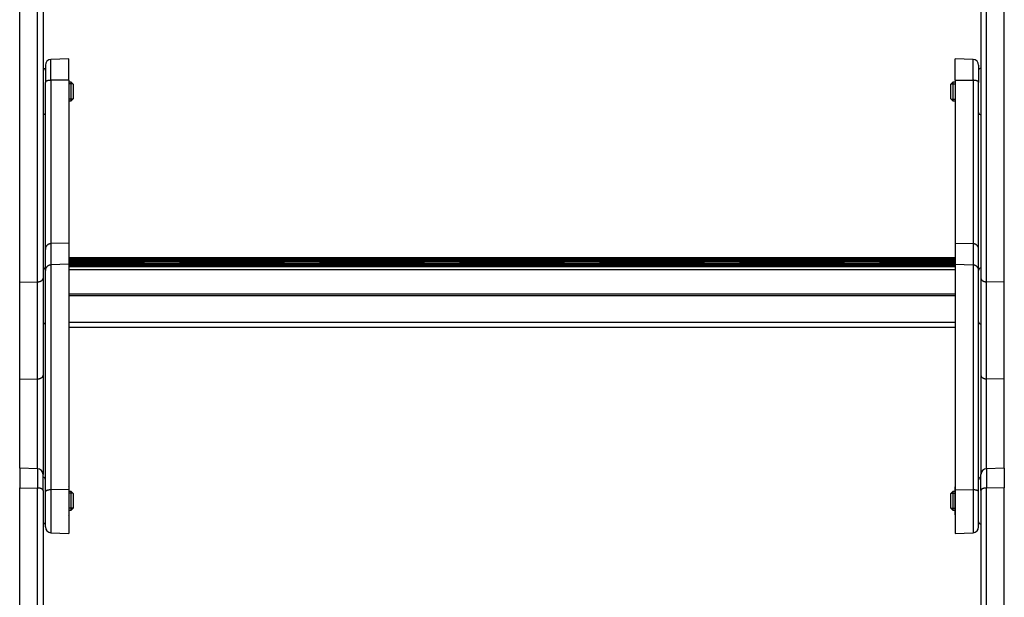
# Model space of a CAD drawing. Header units: inches. Extents: x 53216 to 117387, y -66787 to -22834.
# Tile 63 of 256: x 60604 to 60647, y -30323 to -30298. Entities that reach past the tile are written whole.
import ezdxf

# ---------------------------------------------------------------- set-up
doc = ezdxf.new("R2010")
doc.units = ezdxf.units.IN
doc.header["$MEASUREMENT"] = 0
doc.layers.add('FAKRO LOFT LADDERS', color=7, linetype='Continuous')

msp = doc.modelspace()

# ---------------------------------------------------------------- linework, layer by layer
at = {"layer": 'FAKRO LOFT LADDERS', "color": 7, "linetype": 'Continuous'}
for p, q in [((60604.302, -30309.73), (60604.302, -30294.837)), ((60605.061, -30309.714), (60605.061, -30294.847)), ((60605.302, -30294.946), (60605.302, -30309.565)), ((60645.502, -30294.946), (60645.502, -30309.565)), ((60645.743, -30309.714), (60645.743, -30294.847)), ((60646.502, -30309.73), (60646.502, -30294.837)), ((60605.402, -30300.426), (60605.402, -30301.158)), ((60606.402, -30300.15), (60605.643, -30300.176)), ((60605.643, -30301.07), (60605.643, -30300.176)), ((60606.402, -30301.061), (60606.402, -30300.15)), ((60644.402, -30301.061), (60644.402, -30300.15)), ((60645.161, -30300.176), (60644.402, -30300.15)), ((60645.161, -30301.07), (60645.161, -30300.176)), ((60645.402, -30300.426), (60645.402, -30301.158)), ((60605.402, -30308.323), (60605.402, -30301.158)), ((60606.402, -30301.061), (60605.643, -30301.07)), ((60605.643, -30301.07), (60605.643, -30308.077)), ((60606.402, -30301.061), (60606.402, -30308.051)), ((60606.502, -30301.15), (60606.402, -30301.15)), ((60606.578, -30301.226), (60606.402, -30301.226)), ((60606.502, -30301.95), (60606.502, -30301.15)), ((60606.602, -30301.25), (60606.502, -30301.15)), ((60606.602, -30301.85), (60606.602, -30301.25)), ((60644.302, -30301.15), (60644.202, -30301.25)), ((60644.202, -30301.25), (60644.202, -30301.85)), ((60644.225, -30301.226), (60644.402, -30301.226)), ((60644.302, -30301.15), (60644.302, -30301.95)), ((60644.402, -30301.15), (60644.302, -30301.15)), ((60644.402, -30301.061), (60644.402, -30308.051)), ((60644.402, -30301.061), (60645.161, -30301.07)), ((60645.161, -30301.07), (60645.161, -30308.077)), ((60645.402, -30308.323), (60645.402, -30301.158)), ((60606.578, -30301.873), (60606.402, -30301.873)), ((60606.402, -30301.95), (60606.502, -30301.95)), ((60606.502, -30301.95), (60606.602, -30301.85)), ((60644.202, -30301.85), (60644.302, -30301.95)), ((60644.225, -30301.873), (60644.402, -30301.873)), ((60644.302, -30301.95), (60644.402, -30301.95)), ((60605.402, -30309.236), (60605.402, -30308.323)), ((60606.402, -30308.051), (60605.643, -30308.077)), ((60605.643, -30308.077), (60605.643, -30308.99)), ((60606.402, -30308.051), (60606.402, -30308.964)), ((60644.402, -30308.051), (60644.402, -30308.964)), ((60644.402, -30308.051), (60645.161, -30308.077)), ((60645.161, -30308.077), (60645.161, -30308.99)), ((60645.402, -30309.236), (60645.402, -30308.323)), ((60644.402, -30308.689), (60606.402, -30308.689)), ((60644.402, -30308.708), (60606.402, -30308.708)), ((60644.402, -30308.727), (60606.402, -30308.727)), ((60606.402, -30308.772), (60644.402, -30308.772)), ((60609.494, -30308.799), (60606.402, -30308.799)), ((60609.494, -30308.818), (60606.402, -30308.818)), ((60609.494, -30308.837), (60606.402, -30308.837)), ((60606.402, -30308.882), (60609.494, -30308.882)), ((60609.494, -30308.818), (60609.494, -30308.799)), ((60609.494, -30308.837), (60609.494, -30308.818)), ((60609.494, -30308.882), (60609.494, -30308.837)), ((60609.494, -30308.909), (60609.494, -30308.882)), ((60609.585, -30308.833), (60611.218, -30308.833)), ((60609.652, -30308.899), (60609.593, -30308.84)), ((60609.643, -30308.909), (60609.593, -30308.859)), ((60609.624, -30308.909), (60609.593, -30308.878)), ((60611.211, -30308.84), (60611.152, -30308.899)), ((60611.211, -30308.859), (60611.161, -30308.909)), ((60611.211, -30308.878), (60611.18, -30308.909)), ((60611.31, -30308.799), (60611.31, -30308.818)), ((60615.494, -30308.799), (60611.31, -30308.799)), ((60611.31, -30308.818), (60611.31, -30308.837)), ((60615.494, -30308.818), (60611.31, -30308.818)), ((60611.31, -30308.837), (60611.31, -30308.882)), ((60615.494, -30308.837), (60611.31, -30308.837)), ((60611.31, -30308.882), (60611.31, -30308.909)), ((60611.31, -30308.882), (60615.494, -30308.882)), ((60615.494, -30308.818), (60615.494, -30308.799)), ((60615.494, -30308.837), (60615.494, -30308.818)), ((60615.494, -30308.882), (60615.494, -30308.837)), ((60615.494, -30308.909), (60615.494, -30308.882)), ((60615.585, -30308.833), (60617.218, -30308.833)), ((60615.652, -30308.899), (60615.593, -30308.84)), ((60615.643, -30308.909), (60615.593, -30308.859)), ((60615.624, -30308.909), (60615.593, -30308.878)), ((60617.211, -30308.84), (60617.152, -30308.899)), ((60617.211, -30308.859), (60617.161, -30308.909)), ((60617.211, -30308.878), (60617.18, -30308.909)), ((60617.31, -30308.799), (60617.31, -30308.818)), ((60621.494, -30308.799), (60617.31, -30308.799)), ((60617.31, -30308.818), (60617.31, -30308.837)), ((60621.494, -30308.818), (60617.31, -30308.818)), ((60617.31, -30308.837), (60617.31, -30308.882)), ((60621.494, -30308.837), (60617.31, -30308.837)), ((60617.31, -30308.882), (60617.31, -30308.909)), ((60617.31, -30308.882), (60621.494, -30308.882)), ((60621.494, -30308.818), (60621.494, -30308.799)), ((60621.494, -30308.837), (60621.494, -30308.818)), ((60621.494, -30308.882), (60621.494, -30308.837)), ((60621.494, -30308.909), (60621.494, -30308.882)), ((60621.585, -30308.833), (60623.218, -30308.833)), ((60621.652, -30308.899), (60621.593, -30308.84)), ((60621.643, -30308.909), (60621.593, -30308.859)), ((60621.624, -30308.909), (60621.593, -30308.878)), ((60623.211, -30308.84), (60623.152, -30308.899)), ((60623.211, -30308.859), (60623.161, -30308.909)), ((60623.211, -30308.878), (60623.18, -30308.909)), ((60623.31, -30308.799), (60623.31, -30308.818)), ((60627.494, -30308.799), (60623.31, -30308.799)), ((60623.31, -30308.818), (60623.31, -30308.837)), ((60627.494, -30308.818), (60623.31, -30308.818)), ((60623.31, -30308.837), (60623.31, -30308.882)), ((60627.494, -30308.837), (60623.31, -30308.837)), ((60623.31, -30308.882), (60623.31, -30308.909)), ((60623.31, -30308.882), (60627.494, -30308.882)), ((60627.494, -30308.818), (60627.494, -30308.799)), ((60627.494, -30308.837), (60627.494, -30308.818)), ((60627.494, -30308.882), (60627.494, -30308.837)), ((60627.494, -30308.909), (60627.494, -30308.882)), ((60627.585, -30308.833), (60629.218, -30308.833)), ((60627.652, -30308.899), (60627.593, -30308.84)), ((60627.643, -30308.909), (60627.593, -30308.859)), ((60627.624, -30308.909), (60627.593, -30308.878)), ((60629.211, -30308.84), (60629.152, -30308.899)), ((60629.211, -30308.859), (60629.161, -30308.909)), ((60629.211, -30308.878), (60629.18, -30308.909)), ((60629.31, -30308.799), (60629.31, -30308.818)), ((60633.494, -30308.799), (60629.31, -30308.799)), ((60629.31, -30308.818), (60629.31, -30308.837)), ((60633.494, -30308.818), (60629.31, -30308.818)), ((60629.31, -30308.837), (60629.31, -30308.882)), ((60633.494, -30308.837), (60629.31, -30308.837)), ((60629.31, -30308.882), (60629.31, -30308.909)), ((60629.31, -30308.882), (60633.494, -30308.882)), ((60633.494, -30308.818), (60633.494, -30308.799)), ((60633.494, -30308.837), (60633.494, -30308.818)), ((60633.494, -30308.882), (60633.494, -30308.837)), ((60633.494, -30308.909), (60633.494, -30308.882)), ((60633.585, -30308.833), (60635.218, -30308.833)), ((60633.652, -30308.899), (60633.593, -30308.84)), ((60633.643, -30308.909), (60633.593, -30308.859)), ((60633.624, -30308.909), (60633.593, -30308.878)), ((60635.211, -30308.84), (60635.152, -30308.899)), ((60635.211, -30308.859), (60635.161, -30308.909)), ((60635.211, -30308.878), (60635.18, -30308.909)), ((60635.31, -30308.799), (60635.31, -30308.818)), ((60639.494, -30308.799), (60635.31, -30308.799)), ((60635.31, -30308.818), (60635.31, -30308.837)), ((60639.494, -30308.818), (60635.31, -30308.818)), ((60635.31, -30308.837), (60635.31, -30308.882)), ((60639.494, -30308.837), (60635.31, -30308.837)), ((60635.31, -30308.882), (60635.31, -30308.909)), ((60635.31, -30308.882), (60639.494, -30308.882)), ((60639.494, -30308.818), (60639.494, -30308.799)), ((60639.494, -30308.837), (60639.494, -30308.818)), ((60639.494, -30308.882), (60639.494, -30308.837)), ((60639.494, -30308.909), (60639.494, -30308.882)), ((60639.585, -30308.833), (60641.218, -30308.833)), ((60639.652, -30308.899), (60639.593, -30308.84)), ((60639.643, -30308.909), (60639.593, -30308.859)), ((60639.624, -30308.909), (60639.593, -30308.878)), ((60641.211, -30308.84), (60641.152, -30308.899)), ((60641.211, -30308.859), (60641.161, -30308.909)), ((60641.211, -30308.878), (60641.18, -30308.909)), ((60641.31, -30308.799), (60641.31, -30308.818)), ((60644.402, -30308.799), (60641.31, -30308.799)), ((60641.31, -30308.818), (60641.31, -30308.837)), ((60644.402, -30308.818), (60641.31, -30308.818)), ((60641.31, -30308.837), (60641.31, -30308.882)), ((60644.402, -30308.837), (60641.31, -30308.837)), ((60641.31, -30308.882), (60641.31, -30308.909)), ((60641.31, -30308.882), (60644.402, -30308.882)), ((60605.402, -30318.721), (60605.402, -30309.236)), ((60606.402, -30308.964), (60605.643, -30308.99)), ((60605.643, -30308.99), (60605.643, -30318.636)), ((60644.402, -30308.909), (60606.402, -30308.909)), ((60644.402, -30308.928), (60606.402, -30308.928)), ((60644.402, -30308.947), (60606.402, -30308.947)), ((60606.402, -30308.964), (60606.402, -30318.627)), ((60606.402, -30308.992), (60644.402, -30308.992)), ((60644.402, -30309.053), (60606.402, -30309.053)), ((60606.402, -30309.053), (60644.402, -30309.053)), ((60644.402, -30309.205), (60606.402, -30309.205)), ((60644.402, -30308.964), (60644.402, -30318.627)), ((60644.402, -30308.964), (60645.161, -30308.99)), ((60645.161, -30308.99), (60645.161, -30318.636)), ((60645.402, -30318.721), (60645.402, -30309.236)), ((60604.302, -30309.73), (60605.061, -30309.714)), ((60605.061, -30313.878), (60605.061, -30309.714)), ((60605.302, -30309.565), (60605.302, -30313.729)), ((60645.502, -30309.565), (60645.502, -30313.729)), ((60646.502, -30309.73), (60645.743, -30309.714)), ((60645.743, -30313.878), (60645.743, -30309.714)), ((60604.302, -30313.894), (60604.302, -30309.73)), ((60646.502, -30313.894), (60646.502, -30309.73)), ((60644.402, -30310.237), (60606.402, -30310.237)), ((60644.402, -30310.313), (60606.402, -30310.313)), ((60644.402, -30311.453), (60606.402, -30311.453)), ((60606.402, -30311.665), (60644.402, -30311.665)), ((60604.302, -30313.894), (60605.061, -30313.878)), ((60604.302, -30317.704), (60604.302, -30313.894)), ((60605.061, -30317.73), (60605.061, -30313.878)), ((60605.302, -30313.729), (60605.302, -30317.98)), ((60645.502, -30313.729), (60645.502, -30317.98)), ((60646.502, -30313.894), (60645.743, -30313.878)), ((60645.743, -30317.73), (60645.743, -30313.878)), ((60646.502, -30317.704), (60646.502, -30313.894)), ((60604.302, -30317.704), (60604.302, -30318.549)), ((60605.061, -30317.73), (60604.302, -30317.704)), ((60605.061, -30317.73), (60605.061, -30318.56)), ((60646.502, -30317.704), (60645.743, -30317.73)), ((60645.743, -30317.73), (60645.743, -30318.56)), ((60646.502, -30317.704), (60646.502, -30318.549)), ((60605.302, -30318.659), (60605.302, -30317.98)), ((60645.502, -30318.659), (60645.502, -30317.98)), ((60604.302, -30333.442), (60604.302, -30318.549)), ((60604.302, -30318.549), (60605.061, -30318.56)), ((60605.061, -30333.427), (60605.061, -30318.56)), ((60606.422, -30319.664), (60606.422, -30318.544)), ((60644.382, -30318.544), (60644.382, -30319.664)), ((60646.502, -30318.549), (60645.743, -30318.56)), ((60645.743, -30333.427), (60645.743, -30318.56)), ((60646.502, -30333.442), (60646.502, -30318.549)), ((60605.302, -30318.659), (60605.302, -30333.278)), ((60605.402, -30320.227), (60605.402, -30318.721)), ((60606.402, -30318.627), (60605.643, -30318.636)), ((60605.643, -30318.636), (60605.643, -30320.477)), ((60606.402, -30318.627), (60606.402, -30320.504)), ((60606.502, -30318.704), (60606.422, -30318.704)), ((60606.578, -30318.78), (60606.422, -30318.78)), ((60606.502, -30319.504), (60606.502, -30318.704)), ((60606.602, -30318.804), (60606.502, -30318.704)), ((60606.602, -30319.404), (60606.602, -30318.804)), ((60644.302, -30318.704), (60644.202, -30318.804)), ((60644.202, -30318.804), (60644.202, -30319.404)), ((60644.225, -30318.78), (60644.382, -30318.78)), ((60644.302, -30318.704), (60644.302, -30319.504)), ((60644.382, -30318.704), (60644.302, -30318.704)), ((60644.402, -30318.627), (60644.402, -30320.504)), ((60644.402, -30318.627), (60645.161, -30318.636)), ((60645.161, -30318.636), (60645.161, -30320.477)), ((60645.402, -30320.227), (60645.402, -30318.721)), ((60645.502, -30318.659), (60645.502, -30333.278)), ((60606.578, -30319.427), (60606.422, -30319.427)), ((60606.502, -30319.504), (60606.602, -30319.404)), ((60644.202, -30319.404), (60644.302, -30319.504)), ((60644.225, -30319.427), (60644.382, -30319.427)), ((60606.422, -30319.504), (60606.502, -30319.504)), ((60644.302, -30319.504), (60644.382, -30319.504)), ((60605.643, -30320.477), (60606.402, -30320.504)), ((60644.402, -30320.504), (60645.161, -30320.477))]:
    msp.add_line(p, q, dxfattribs=at)
for centre, radius, start, end in [((60605.652, -30300.426), 0.25, 92, 180), ((60645.152, -30300.426), 0.25, 0, 88), ((60605.302, -30300.65), 0.1, 0, 90), ((60645.502, -30300.65), 0.1, 90, 180), ((60605.302, -30302.45), 0.1, 270, 0), ((60645.502, -30302.45), 0.1, 180, 270), ((60609.494, -30308.939), 0.14, 45.0413, 90), ((60609.494, -30308.958), 0.14, 45.0413, 90), ((60609.494, -30308.977), 0.14, 45.0413, 90), ((60611.31, -30308.939), 0.14, 90, 134.9587), ((60611.31, -30308.958), 0.14, 90, 134.9587), ((60611.31, -30308.977), 0.14, 90, 134.9587), ((60615.494, -30308.939), 0.14, 45.0413, 90), ((60615.494, -30308.958), 0.14, 45.0413, 90), ((60615.494, -30308.977), 0.14, 45.0413, 90), ((60617.31, -30308.939), 0.14, 90, 134.9587), ((60617.31, -30308.958), 0.14, 90, 134.9587), ((60617.31, -30308.977), 0.14, 90, 134.9587), ((60621.494, -30308.939), 0.14, 45.0413, 90), ((60621.494, -30308.958), 0.14, 45.0413, 90), ((60621.494, -30308.977), 0.14, 45.0413, 90), ((60623.31, -30308.939), 0.14, 90, 134.9587), ((60623.31, -30308.958), 0.14, 90, 134.9587), ((60623.31, -30308.977), 0.14, 90, 134.9587), ((60627.494, -30308.939), 0.14, 45.0413, 90), ((60627.494, -30308.958), 0.14, 45.0413, 90), ((60627.494, -30308.977), 0.14, 45.0413, 90), ((60629.31, -30308.939), 0.14, 90, 134.9587), ((60629.31, -30308.958), 0.14, 90, 134.9587), ((60629.31, -30308.977), 0.14, 90, 134.9587), ((60633.494, -30308.939), 0.14, 45.0413, 90), ((60633.494, -30308.958), 0.14, 45.0413, 90), ((60633.494, -30308.977), 0.14, 45.0413, 90), ((60635.31, -30308.939), 0.14, 90, 134.9587), ((60635.31, -30308.958), 0.14, 90, 134.9587), ((60635.31, -30308.977), 0.14, 90, 134.9587), ((60639.494, -30308.939), 0.14, 45.0413, 90), ((60639.494, -30308.958), 0.14, 45.0413, 90), ((60639.494, -30308.977), 0.14, 45.0413, 90), ((60641.31, -30308.939), 0.14, 90, 134.9587), ((60641.31, -30308.958), 0.14, 90, 134.9587), ((60641.31, -30308.977), 0.14, 90, 134.9587), ((60605.302, -30309.227), 0.1, 0, 90), ((60645.502, -30309.227), 0.1, 90, 180), ((60605.302, -30311.427), 0.1, 270, 0), ((60645.502, -30311.427), 0.1, 180, 270), ((60605.052, -30317.98), 0.25, 0, 88), ((60645.752, -30317.98), 0.25, 92, 180), ((60605.302, -30318.204), 0.1, 0, 90), ((60645.502, -30318.204), 0.1, 90, 180), ((60606.342, -30318.544), 0.08, 0, 41.4096), ((60644.462, -30318.544), 0.08, 138.5904, 180), ((60606.342, -30319.664), 0.08, 318.5904, 0), ((60644.462, -30319.664), 0.08, 180, 221.4096), ((60605.302, -30320.004), 0.1, 270, 0), ((60605.652, -30320.227), 0.25, 180, 268), ((60645.152, -30320.227), 0.25, 272, 0), ((60645.502, -30320.004), 0.1, 180, 270)]:
    msp.add_arc(centre, radius, start, end, dxfattribs=at)
for points, weights in [([(60605.643, -30301.07), (60605.402, -30301.073), (60605.402, -30301.158)], [1, 0.719339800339, 1]), ([(60645.402, -30301.158), (60645.402, -30301.073), (60645.161, -30301.07)], [1, 0.719339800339, 1]), ([(60605.643, -30308.077), (60605.402, -30308.085), (60605.402, -30308.323)], [1, 0.719339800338, 1]), ([(60645.402, -30308.323), (60645.402, -30308.085), (60645.161, -30308.077)], [1, 0.719339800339, 1]), ([(60609.494, -30308.882), (60609.597, -30308.882), (60609.593, -30308.878)], [1, 0.693548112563, 1]), ([(60609.573, -30308.842), (60609.594, -30308.841), (60609.593, -30308.84)], [1, 0.941741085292, 1]), ([(60609.573, -30308.861), (60609.594, -30308.86), (60609.593, -30308.859)], [1, 0.94174108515, 1]), ([(60611.211, -30308.84), (60611.21, -30308.841), (60611.231, -30308.842)], [1, 0.941741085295, 1]), ([(60611.211, -30308.859), (60611.21, -30308.86), (60611.231, -30308.861)], [1, 0.941741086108, 1]), ([(60611.211, -30308.878), (60611.207, -30308.882), (60611.31, -30308.882)], [1, 0.693548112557, 1]), ([(60615.494, -30308.882), (60615.597, -30308.882), (60615.593, -30308.878)], [1, 0.693548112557, 1]), ([(60615.573, -30308.842), (60615.594, -30308.841), (60615.593, -30308.84)], [1, 0.941741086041, 1]), ([(60615.573, -30308.861), (60615.594, -30308.86), (60615.593, -30308.859)], [1, 0.941741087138, 1]), ([(60617.211, -30308.84), (60617.21, -30308.841), (60617.231, -30308.842)], [1, 0.941741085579, 1]), ([(60617.211, -30308.859), (60617.21, -30308.86), (60617.231, -30308.861)], [1, 0.941741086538, 1]), ([(60617.211, -30308.878), (60617.207, -30308.882), (60617.31, -30308.882)], [1, 0.693548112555, 1]), ([(60621.494, -30308.882), (60621.597, -30308.882), (60621.593, -30308.878)], [1, 0.693548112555, 1]), ([(60621.573, -30308.842), (60621.594, -30308.841), (60621.593, -30308.84)], [1, 0.94174108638, 1]), ([(60621.573, -30308.861), (60621.594, -30308.86), (60621.593, -30308.859)], [1, 0.94174108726, 1]), ([(60623.211, -30308.84), (60623.21, -30308.841), (60623.231, -30308.842)], [1, 0.941741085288, 1]), ([(60623.211, -30308.859), (60623.21, -30308.86), (60623.231, -30308.861)], [1, 0.94174108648, 1]), ([(60623.211, -30308.878), (60623.207, -30308.882), (60623.31, -30308.882)], [1, 0.693548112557, 1]), ([(60627.494, -30308.882), (60627.597, -30308.882), (60627.593, -30308.878)], [1, 0.693548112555, 1]), ([(60627.573, -30308.842), (60627.594, -30308.841), (60627.593, -30308.84)], [1, 0.941741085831, 1]), ([(60627.573, -30308.861), (60627.594, -30308.86), (60627.593, -30308.859)], [1, 0.94174108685, 1]), ([(60629.211, -30308.84), (60629.21, -30308.841), (60629.231, -30308.842)], [1, 0.94174108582, 1]), ([(60629.211, -30308.859), (60629.21, -30308.86), (60629.231, -30308.861)], [1, 0.941741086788, 1]), ([(60629.211, -30308.878), (60629.207, -30308.882), (60629.31, -30308.882)], [1, 0.693548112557, 1]), ([(60633.494, -30308.882), (60633.597, -30308.882), (60633.593, -30308.878)], [1, 0.693548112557, 1]), ([(60633.573, -30308.842), (60633.594, -30308.841), (60633.593, -30308.84)], [1, 0.941741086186, 1]), ([(60633.573, -30308.861), (60633.594, -30308.86), (60633.593, -30308.859)], [1, 0.94174108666, 1]), ([(60635.211, -30308.84), (60635.21, -30308.841), (60635.231, -30308.842)], [1, 0.941741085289, 1]), ([(60635.211, -30308.859), (60635.21, -30308.86), (60635.231, -30308.861)], [1, 0.941741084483, 1]), ([(60635.211, -30308.878), (60635.207, -30308.882), (60635.31, -30308.882)], [1, 0.693548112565, 1]), ([(60639.494, -30308.882), (60639.597, -30308.882), (60639.593, -30308.878)], [1, 0.693548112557, 1]), ([(60639.573, -30308.842), (60639.594, -30308.841), (60639.593, -30308.84)], [1, 0.94174108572, 1]), ([(60639.573, -30308.861), (60639.594, -30308.86), (60639.593, -30308.859)], [1, 0.941741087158, 1]), ([(60641.211, -30308.84), (60641.21, -30308.841), (60641.231, -30308.842)], [1, 0.94174108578, 1]), ([(60641.211, -30308.859), (60641.21, -30308.86), (60641.231, -30308.861)], [1, 0.941741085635, 1]), ([(60641.211, -30308.878), (60641.207, -30308.882), (60641.31, -30308.882)], [1, 0.693548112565, 1]), ([(60605.643, -30308.99), (60605.402, -30308.999), (60605.402, -30309.236)], [1, 0.719339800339, 1]), ([(60609.636, -30308.902), (60609.653, -30308.9), (60609.652, -30308.899)], [1, 0.969483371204, 1]), ([(60611.152, -30308.899), (60611.15, -30308.9), (60611.168, -30308.902)], [1, 0.969483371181, 1]), ([(60615.636, -30308.902), (60615.653, -30308.9), (60615.652, -30308.899)], [1, 0.969483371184, 1]), ([(60617.152, -30308.899), (60617.15, -30308.9), (60617.168, -30308.902)], [1, 0.969483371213, 1]), ([(60621.636, -30308.902), (60621.653, -30308.9), (60621.652, -30308.899)], [1, 0.969483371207, 1]), ([(60623.152, -30308.899), (60623.15, -30308.9), (60623.168, -30308.902)], [1, 0.969483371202, 1]), ([(60627.636, -30308.902), (60627.653, -30308.9), (60627.652, -30308.899)], [1, 0.969483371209, 1]), ([(60629.152, -30308.899), (60629.15, -30308.9), (60629.168, -30308.902)], [1, 0.969483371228, 1]), ([(60633.636, -30308.902), (60633.653, -30308.9), (60633.652, -30308.899)], [1, 0.969483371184, 1]), ([(60635.152, -30308.899), (60635.15, -30308.9), (60635.168, -30308.902)], [1, 0.969483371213, 1]), ([(60639.636, -30308.902), (60639.653, -30308.9), (60639.652, -30308.899)], [1, 0.969483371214, 1]), ([(60641.152, -30308.899), (60641.15, -30308.9), (60641.168, -30308.902)], [1, 0.969483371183, 1]), ([(60645.402, -30309.236), (60645.402, -30308.999), (60645.161, -30308.99)], [1, 0.719339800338, 1]), ([(60605.061, -30309.714), (60605.302, -30309.709), (60605.302, -30309.565)], [1, 0.719339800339, 1]), ([(60645.502, -30309.565), (60645.502, -30309.709), (60645.743, -30309.714)], [1, 0.719339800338, 1]), ([(60605.061, -30313.878), (60605.302, -30313.873), (60605.302, -30313.729)], [1, 0.719339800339, 1]), ([(60645.502, -30313.729), (60645.502, -30313.873), (60645.743, -30313.878)], [1, 0.719339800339, 1]), ([(60605.302, -30318.659), (60605.302, -30318.563), (60605.061, -30318.56)], [1, 0.719339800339, 1]), ([(60645.743, -30318.56), (60645.502, -30318.563), (60645.502, -30318.659)], [1, 0.719339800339, 1]), ([(60605.643, -30318.636), (60605.402, -30318.639), (60605.402, -30318.721)], [1, 0.719339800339, 1]), ([(60645.402, -30318.721), (60645.402, -30318.639), (60645.161, -30318.636)], [1, 0.719339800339, 1])]:
    msp.add_rational_spline(points, weights, degree=2, dxfattribs=at)

doc.saveas('drawing.dxf')
